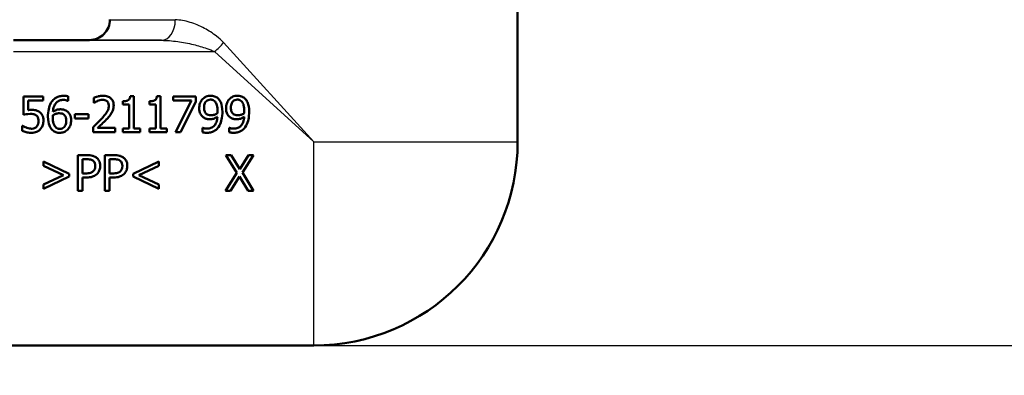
# Model space of a CAD drawing. Header units: millimetres. Extents: x 100 to 2000, y 93 to 2870.
# Tile 8 of 32: x 623 to 720, y 1449 to 1484. Entities that reach past the tile are written whole.
import ezdxf

# ---------------------------------------------------------------- set-up
doc = ezdxf.new("R2010")
doc.units = ezdxf.units.MM
doc.header["$LTSCALE"] = 10
for name, color, linetype, lineweight in [('Dimensions(ISO)', 7, 'Continuous', 25), ('Visible Edges(ISO)', 7, 'Continuous', 50), ('Visible Tangent Edges(ISO)', 7, 'Continuous', 25)]:
    doc.layers.add(name, color=color, linetype=linetype, lineweight=lineweight)
doc.styles.add('Text_3.5mm', font='arial.ttf', dxfattribs={"width": 0.9})
doc.dimstyles.new('KS-STANDARD', dxfattribs={"dimscale": 10, "dimtxt": 3.5, "dimasz": 2.5, "dimexe": 3.175, "dimexo": 0, "dimgap": 0.8, "dimtad": 1, "dimdec": 1, "dimrnd": 1e-08, "dimtxsty": 'Text_3.5mm', "dimcen": 0.09, "dimdle": 10, "dimclrd": 7, "dimclre": 7, "dimclrt": 7, "dimadec": 0, "dimazin": 2, "dimtfac": 0.714286, "dimtdec": 4, "dimtmove": 0, "dimatfit": 3, "dimfxl": 1, "dimtolj": 1, "dimlwd": 25, "dimlwe": 25, "dimarcsym": 0})

# ---------------------------------------------------------------- blocks, each defined once
blk = doc.blocks.new('*D7')
at = {"layer": 'Defpoints', "color": 0, "linetype": 'Continuous'}
for p in [(999.025, 1731.492), (1088.646, 1731.492), (652.26, 1451.8)]:
    blk.add_point(p, dxfattribs=at)
at = {"layer": 'Dimensions(ISO)', "color": 7, "linetype": 'Continuous', "lineweight": 25}
for p, q in [((999.025, 1731.492), (1120.396, 1731.492)), ((1088.646, 1476.8), (1088.646, 1706.492)), ((652.26, 1451.8), (1120.396, 1451.8))]:
    blk.add_line(p, q, dxfattribs=at)
at = {"layer": 'Dimensions(ISO)', "color": 7, "linetype": 'Continuous'}
for points in [[(1084.48, 1706.492), (1092.813, 1706.492), (1088.646, 1731.492)], [(1084.48, 1476.8), (1092.813, 1476.8), (1088.646, 1451.8)]]:
    blk.add_solid(points, dxfattribs=at)
at = {"layer": 'Dimensions(ISO)', "color": 7, "linetype": 'Continuous', "lineweight": 25, "insert": (1062.776, 1567.536), "char_height": 35, "attachment_point": 4, "rotation": 90, "style": 'Text_3.5mm'}
blk.add_mtext('\\A1;280', dxfattribs=at)
blk = doc.blocks.new('*D9')
at = {"layer": 'Defpoints', "color": 0, "linetype": 'Continuous'}
for p in [(652.26, 1451.8), (1088.646, 1451.8), (925.025, 861.492)]:
    blk.add_point(p, dxfattribs=at)
at = {"layer": 'Dimensions(ISO)', "color": 7, "linetype": 'Continuous', "lineweight": 25}
for p, q in [((652.26, 1451.8), (1120.396, 1451.8)), ((1088.646, 886.492), (1088.646, 1426.8)), ((925.025, 861.492), (1120.396, 861.492))]:
    blk.add_line(p, q, dxfattribs=at)
at = {"layer": 'Dimensions(ISO)', "color": 7, "linetype": 'Continuous'}
for points in [[(1084.48, 1426.8), (1092.813, 1426.8), (1088.646, 1451.8)], [(1084.48, 886.492), (1092.813, 886.492), (1088.646, 861.492)]]:
    blk.add_solid(points, dxfattribs=at)
at = {"layer": 'Dimensions(ISO)', "color": 7, "linetype": 'Continuous', "lineweight": 25, "insert": (1062.776, 1075.447), "char_height": 35, "attachment_point": 4, "rotation": 90, "style": 'Text_3.5mm'}
blk.add_mtext('\\A1;\\fArial|b0|i0;ca. 590', dxfattribs=at)

msp = doc.modelspace()

# ---------------------------------------------------------------- linework, layer by layer
at = {"layer": 'Visible Edges(ISO)'}
for p, q in [((672.26, 1471.8), (672.26, 1487.3)), ((630.26, 1481.8), (622.796, 1481.8)), ((625.717, 1476.26), (623.797, 1476.26)), ((623.797, 1474.456), (623.797, 1476.26)), ((625.717, 1476.26), (625.717, 1475.848)), ((628.151, 1476.277), (628.151, 1475.826)), ((630.689, 1475.624), (630.689, 1476.124)), ((634.604, 1476.271), (634.24, 1476.271)), ((634.604, 1476.271), (634.604, 1473.117)), ((637.23, 1476.271), (636.867, 1476.271)), ((637.23, 1476.271), (637.23, 1473.117)), ((640.693, 1476.26), (638.472, 1476.26)), ((638.472, 1475.848), (638.472, 1476.26)), ((640.693, 1476.26), (640.693, 1475.735)), ((624.248, 1475.848), (624.248, 1474.915)), ((624.248, 1475.848), (625.717, 1475.848)), ((628.131, 1475.826), (628.151, 1475.826)), ((630.689, 1475.624), (630.715, 1475.624)), ((633.517, 1475.463), (633.517, 1475.783)), ((633.517, 1475.463), (634.153, 1475.463)), ((634.153, 1473.117), (634.153, 1475.463)), ((636.144, 1475.463), (636.144, 1475.783)), ((636.144, 1475.463), (636.779, 1475.463)), ((636.779, 1473.117), (636.779, 1475.463)), ((638.472, 1475.848), (640.279, 1475.848)), ((638.679, 1472.76), (640.279, 1475.848)), ((640.693, 1475.735), (639.178, 1472.76)), ((630.151, 1474.504), (628.826, 1474.504)), ((628.826, 1474.079), (628.826, 1474.504)), ((628.826, 1474.079), (630.151, 1474.079)), ((630.151, 1474.504), (630.151, 1474.079)), ((623.687, 1473.381), (623.653, 1473.381)), ((623.653, 1472.885), (623.653, 1473.381)), ((630.616, 1472.76), (630.616, 1473.256)), ((632.774, 1473.165), (631.055, 1473.165)), ((632.774, 1473.165), (632.774, 1472.76)), ((634.153, 1473.117), (633.517, 1473.117)), ((633.517, 1472.76), (633.517, 1473.117)), ((635.225, 1473.117), (634.604, 1473.117)), ((635.225, 1473.117), (635.225, 1472.76)), ((636.144, 1472.76), (636.144, 1473.117)), ((636.779, 1473.117), (636.144, 1473.117)), ((637.851, 1473.117), (637.23, 1473.117)), ((637.851, 1473.117), (637.851, 1472.76)), ((641.351, 1473.191), (641.328, 1473.191)), ((641.328, 1472.74), (641.328, 1473.191)), ((643.977, 1473.191), (643.955, 1473.191)), ((643.955, 1472.74), (643.955, 1473.191)), ((630.616, 1472.76), (632.774, 1472.76)), ((633.517, 1472.76), (635.225, 1472.76)), ((636.144, 1472.76), (637.851, 1472.76)), ((638.679, 1472.76), (639.178, 1472.76)), ((629.101, 1466.997), (629.101, 1470.497)), ((629.98, 1470.497), (629.101, 1470.497)), ((631.756, 1466.997), (631.756, 1470.497)), ((632.635, 1470.497), (631.756, 1470.497)), ((644.159, 1470.497), (643.626, 1470.497)), ((644.706, 1468.75), (643.626, 1470.497)), ((644.159, 1470.497), (644.993, 1469.127)), ((644.993, 1469.127), (645.844, 1470.497)), ((646.346, 1470.497), (645.251, 1468.773)), ((646.346, 1470.497), (645.844, 1470.497)), ((625.749, 1469.873), (628.273, 1468.668)), ((625.749, 1469.456), (625.749, 1469.873)), ((627.706, 1468.529), (625.749, 1469.456)), ((629.566, 1470.094), (629.566, 1468.699)), ((629.566, 1470.094), (629.952, 1470.094)), ((632.221, 1470.094), (632.221, 1468.699)), ((632.221, 1470.094), (632.607, 1470.094)), ((634.53, 1468.668), (637.054, 1469.873)), ((637.054, 1469.456), (635.097, 1468.529)), ((637.054, 1469.873), (637.054, 1469.456)), ((625.749, 1467.598), (627.706, 1468.529)), ((628.273, 1468.387), (625.749, 1467.181)), ((628.273, 1468.668), (628.273, 1468.387)), ((629.884, 1468.699), (629.566, 1468.699)), ((629.566, 1468.302), (629.96, 1468.302)), ((629.566, 1468.302), (629.566, 1466.997)), ((632.539, 1468.699), (632.221, 1468.699)), ((632.221, 1468.302), (632.615, 1468.302)), ((632.221, 1468.302), (632.221, 1466.997)), ((634.53, 1468.387), (634.53, 1468.668)), ((637.054, 1467.181), (634.53, 1468.387)), ((635.097, 1468.529), (637.054, 1467.598)), ((643.592, 1466.997), (644.706, 1468.75)), ((644.962, 1468.393), (644.094, 1466.997)), ((645.813, 1466.997), (644.962, 1468.393)), ((645.251, 1468.773), (646.346, 1466.997)), ((625.749, 1467.181), (625.749, 1467.598)), ((637.054, 1467.598), (637.054, 1467.181)), ((629.101, 1466.997), (629.566, 1466.997)), ((631.756, 1466.997), (632.221, 1466.997)), ((643.592, 1466.997), (644.094, 1466.997)), ((645.813, 1466.997), (646.346, 1466.997)), ((652.26, 1451.8), (592.26, 1451.8))]:
    msp.add_line(p, q, dxfattribs=at)
msp.add_arc((652.26, 1471.8), 20, 270, 0, dxfattribs=at)
for points, knots in [([(630.26, 1481.8), (630.522, 1481.8), (630.783, 1481.852), (631.267, 1482.052), (631.489, 1482.2), (631.859, 1482.57), (632.007, 1482.792), (632.208, 1483.276), (632.26, 1483.538), (632.26, 1483.8)], [0, 0, 0, 0, 0.25, 0.25, 0.5, 0.5, 0.75, 0.75, 1, 1, 1, 1]), ([(627.754, 1476.325), (627.619, 1476.325), (627.485, 1476.312), (627.214, 1476.248), (627.102, 1476.201), (626.856, 1476.067), (626.724, 1475.958), (626.599, 1475.803), (626.583, 1475.782), (626.568, 1475.761)], [-0.121859, -0.121859, -0.121859, -0.121859, -0.0923358, -0.0923358, -0.0606307, -0.0606307, -0.0079483, -0.0079483, 0, 0, 0, 0]), ([(626.668, 1474.751), (626.684, 1474.933), (626.718, 1475.121), (626.832, 1475.409), (626.894, 1475.52), (627.036, 1475.681), (627.121, 1475.759), (627.348, 1475.874), (627.466, 1475.905), (627.623, 1475.918), (627.657, 1475.919), (627.691, 1475.919)], [-0.2261375, -0.2261375, -0.2261375, -0.2261375, -0.1438573, -0.1438573, -0.0868242, -0.0868242, -0.0473111, -0.0473111, -0.0102738, -0.0102738, 0, 0, 0, 0]), ([(627.691, 1475.919), (627.773, 1475.919), (627.853, 1475.911), (627.959, 1475.887), (628.047, 1475.866), (628.12, 1475.831), (628.126, 1475.829), (628.131, 1475.826)], [-0.09030072, -0.09030072, -0.09030072, -0.09030072, -0.02435862, -0.02435862, -0.00184309, -0.00184309, 0, 0, 0, 0]), ([(628.151, 1476.277), (628.051, 1476.31), (627.925, 1476.323), (627.772, 1476.325), (627.763, 1476.325), (627.754, 1476.325)], [-0.04587407, -0.04587407, -0.04587407, -0.04587407, -0.00276383, -0.00276383, 0, 0, 0, 0]), ([(631.586, 1476.333), (631.43, 1476.333), (631.275, 1476.31), (631.069, 1476.258), (630.876, 1476.208), (630.714, 1476.135), (630.701, 1476.129), (630.689, 1476.124)], [-0.1883725, -0.1883725, -0.1883725, -0.1883725, -0.0537403, -0.0537403, -0.0040254, -0.0040254, 0, 0, 0, 0]), ([(631.055, 1475.817), (631.189, 1475.873), (631.35, 1475.922), (631.532, 1475.928), (631.542, 1475.928), (631.552, 1475.928)], [-0.05456859, -0.05456859, -0.05456859, -0.05456859, -0.00300597, -0.00300597, 0, 0, 0, 0]), ([(631.552, 1475.928), (631.626, 1475.928), (631.7, 1475.919), (631.828, 1475.881), (631.895, 1475.853), (631.967, 1475.797), (631.973, 1475.792), (631.98, 1475.786)], [-0.05893987, -0.05893987, -0.05893987, -0.05893987, -0.02753921, -0.02753921, -0.00263272, -0.00263272, 0, 0, 0, 0]), ([(632.629, 1475.372), (632.629, 1475.497), (632.613, 1475.622), (632.534, 1475.845), (632.478, 1475.94), (632.35, 1476.082), (632.264, 1476.162), (631.995, 1476.289), (631.848, 1476.32), (631.662, 1476.332), (631.624, 1476.333), (631.586, 1476.333)], [-0.2377181, -0.2377181, -0.2377181, -0.2377181, -0.1656904, -0.1656904, -0.1012929, -0.1012929, -0.0559314, -0.0559314, -0.0114437, -0.0114437, 0, 0, 0, 0]), ([(634.24, 1476.271), (634.237, 1476.225), (634.23, 1476.178), (634.208, 1476.095), (634.194, 1476.057), (634.154, 1475.983), (634.128, 1475.948), (634.074, 1475.902), (634.033, 1475.87), (633.851, 1475.805), (633.726, 1475.789), (633.573, 1475.784), (633.545, 1475.783), (633.517, 1475.783)], [-0.2186096, -0.2186096, -0.2186096, -0.2186096, -0.1672954, -0.1672954, -0.1230376, -0.1230376, -0.0742428, -0.0742428, -0.0457669, -0.0457669, -0.0083915, -0.0083915, 0, 0, 0, 0]), ([(636.867, 1476.271), (636.863, 1476.225), (636.856, 1476.178), (636.834, 1476.095), (636.821, 1476.057), (636.781, 1475.983), (636.754, 1475.948), (636.701, 1475.902), (636.659, 1475.87), (636.477, 1475.805), (636.352, 1475.789), (636.2, 1475.784), (636.172, 1475.783), (636.144, 1475.783)], [-0.2186096, -0.2186096, -0.2186096, -0.2186096, -0.1672954, -0.1672954, -0.1230376, -0.1230376, -0.0742428, -0.0742428, -0.0457669, -0.0457669, -0.0083915, -0.0083915, 0, 0, 0, 0]), ([(641.354, 1476.002), (641.255, 1475.897), (641.179, 1475.776), (641.085, 1475.549), (641.035, 1475.4), (641.025, 1475.165), (641.025, 1475.144), (641.025, 1475.122)], [-0.1632949, -0.1632949, -0.1632949, -0.1632949, -0.0714031, -0.0714031, -0.0065556, -0.0065556, 0, 0, 0, 0]), ([(642.137, 1476.331), (642.063, 1476.331), (641.99, 1476.323), (641.83, 1476.29), (641.755, 1476.263), (641.585, 1476.192), (641.48, 1476.125), (641.377, 1476.026), (641.365, 1476.014), (641.354, 1476.002)], [-0.07458994, -0.07458994, -0.07458994, -0.07458994, -0.06057183, -0.06057183, -0.04330167, -0.04330167, -0.00516684, -0.00516684, 0, 0, 0, 0]), ([(641.501, 1475.142), (641.501, 1475.225), (641.507, 1475.309), (641.535, 1475.461), (641.554, 1475.53), (641.626, 1475.691), (641.678, 1475.751), (641.77, 1475.84), (641.828, 1475.878), (641.97, 1475.935), (642.051, 1475.948), (642.134, 1475.948)], [-0.08923958, -0.08923958, -0.08923958, -0.08923958, -0.07542981, -0.07542981, -0.06353858, -0.06353858, -0.04606333, -0.04606333, -0.02474481, -0.02474481, 0, 0, 0, 0]), ([(642.134, 1475.948), (642.18, 1475.948), (642.225, 1475.943), (642.304, 1475.927), (642.35, 1475.914), (642.463, 1475.858), (642.523, 1475.805), (642.574, 1475.749)], [-0.05785266, -0.05785266, -0.05785266, -0.05785266, -0.03806261, -0.03806261, -0.02296142, -0.02296142, 0, 0, 0, 0]), ([(642.914, 1476.016), (642.824, 1476.111), (642.718, 1476.186), (642.508, 1476.279), (642.377, 1476.322), (642.175, 1476.33), (642.156, 1476.331), (642.137, 1476.331)], [-0.1354117, -0.1354117, -0.1354117, -0.1354117, -0.0606341, -0.0606341, -0.0057084, -0.0057084, 0, 0, 0, 0]), ([(643.294, 1474.72), (643.294, 1475.182), (643.224, 1475.437), (643.119, 1475.723), (643.05, 1475.855), (642.943, 1475.984), (642.929, 1476), (642.914, 1476.016)], [-0.09943076, -0.09943076, -0.09943076, -0.09943076, -0.05116781, -0.05116781, -0.00649365, -0.00649365, 0, 0, 0, 0]), ([(643.98, 1476.002), (643.881, 1475.897), (643.806, 1475.776), (643.711, 1475.549), (643.661, 1475.4), (643.652, 1475.165), (643.651, 1475.144), (643.651, 1475.122)], [-0.1632949, -0.1632949, -0.1632949, -0.1632949, -0.0714031, -0.0714031, -0.0065556, -0.0065556, 0, 0, 0, 0]), ([(644.763, 1476.331), (644.69, 1476.331), (644.617, 1476.323), (644.456, 1476.29), (644.381, 1476.263), (644.212, 1476.192), (644.106, 1476.125), (644.004, 1476.026), (643.992, 1476.014), (643.98, 1476.002)], [-0.07458994, -0.07458994, -0.07458994, -0.07458994, -0.06057183, -0.06057183, -0.04330167, -0.04330167, -0.00516684, -0.00516684, 0, 0, 0, 0]), ([(644.128, 1475.142), (644.128, 1475.225), (644.134, 1475.309), (644.161, 1475.461), (644.181, 1475.53), (644.253, 1475.691), (644.304, 1475.751), (644.397, 1475.84), (644.455, 1475.878), (644.597, 1475.935), (644.678, 1475.948), (644.76, 1475.948)], [-0.08923958, -0.08923958, -0.08923958, -0.08923958, -0.07542981, -0.07542981, -0.06353858, -0.06353858, -0.04606333, -0.04606333, -0.02474481, -0.02474481, 0, 0, 0, 0]), ([(644.76, 1475.948), (644.806, 1475.948), (644.852, 1475.943), (644.931, 1475.927), (644.976, 1475.914), (645.089, 1475.858), (645.149, 1475.805), (645.2, 1475.749)], [-0.05785266, -0.05785266, -0.05785266, -0.05785266, -0.03806261, -0.03806261, -0.02296142, -0.02296142, 0, 0, 0, 0]), ([(645.54, 1476.016), (645.45, 1476.111), (645.344, 1476.186), (645.134, 1476.279), (645.003, 1476.322), (644.801, 1476.33), (644.782, 1476.331), (644.763, 1476.331)], [-0.1354117, -0.1354117, -0.1354117, -0.1354117, -0.0606341, -0.0606341, -0.0057084, -0.0057084, 0, 0, 0, 0]), ([(645.92, 1474.72), (645.92, 1475.182), (645.85, 1475.437), (645.745, 1475.723), (645.677, 1475.855), (645.569, 1475.984), (645.555, 1476), (645.54, 1476.016)], [-0.09943076, -0.09943076, -0.09943076, -0.09943076, -0.05116781, -0.05116781, -0.00649365, -0.00649365, 0, 0, 0, 0]), ([(624.566, 1474.935), (624.506, 1474.935), (624.401, 1474.934), (624.262, 1474.917), (624.255, 1474.916), (624.248, 1474.915)], [-0.04215518, -0.04215518, -0.04215518, -0.04215518, -0.00207856, -0.00207856, 0, 0, 0, 0]), ([(625.377, 1474.717), (625.277, 1474.794), (625.166, 1474.853), (624.975, 1474.904), (624.847, 1474.93), (624.609, 1474.935), (624.587, 1474.935), (624.566, 1474.935)], [-0.1880562, -0.1880562, -0.1880562, -0.1880562, -0.0715788, -0.0715788, -0.0064138, -0.0064138, 0, 0, 0, 0]), ([(626.568, 1475.761), (626.439, 1475.581), (626.35, 1475.379), (626.244, 1474.994), (626.195, 1474.748), (626.186, 1474.37), (626.185, 1474.334), (626.185, 1474.297)], [-0.2433538, -0.2433538, -0.2433538, -0.2433538, -0.1144129, -0.1144129, -0.0110884, -0.0110884, 0, 0, 0, 0]), ([(627.396, 1474.995), (627.272, 1474.995), (627.15, 1474.978), (626.987, 1474.923), (626.865, 1474.881), (626.695, 1474.769), (626.681, 1474.76), (626.668, 1474.751)], [-0.2072105, -0.2072105, -0.2072105, -0.2072105, -0.0613304, -0.0613304, -0.0049362, -0.0049362, 0, 0, 0, 0]), ([(628.074, 1474.788), (627.984, 1474.855), (627.881, 1474.916), (627.717, 1474.965), (627.613, 1474.99), (627.429, 1474.995), (627.413, 1474.995), (627.396, 1474.995)], [-0.1537255, -0.1537255, -0.1537255, -0.1537255, -0.0551129, -0.0551129, -0.004878, -0.004878, 0, 0, 0, 0]), ([(630.715, 1475.624), (630.757, 1475.654), (630.887, 1475.746), (631.039, 1475.811), (631.047, 1475.814), (631.055, 1475.817)], [-0.04971052, -0.04971052, -0.04971052, -0.04971052, -0.00258172, -0.00258172, 0, 0, 0, 0]), ([(632.153, 1475.346), (632.153, 1475.213), (632.128, 1475.084), (632.038, 1474.849), (631.973, 1474.728), (631.756, 1474.438), (631.653, 1474.315), (631.524, 1474.168), (631.492, 1474.133), (631.461, 1474.098)], [-0.1961236, -0.1961236, -0.1961236, -0.1961236, -0.12344, -0.12344, -0.0590313, -0.0590313, -0.0140954, -0.0140954, 0, 0, 0, 0]), ([(631.98, 1475.786), (632.006, 1475.764), (632.029, 1475.738), (632.07, 1475.682), (632.088, 1475.65), (632.123, 1475.571), (632.148, 1475.496), (632.153, 1475.37), (632.153, 1475.358), (632.153, 1475.346)], [-0.08621641, -0.08621641, -0.08621641, -0.08621641, -0.06288829, -0.06288829, -0.03848556, -0.03848556, -0.00356937, -0.00356937, 0, 0, 0, 0]), ([(632.448, 1474.671), (632.503, 1474.766), (632.544, 1474.866), (632.595, 1475.038), (632.624, 1475.153), (632.629, 1475.339), (632.629, 1475.355), (632.629, 1475.372)], [-0.136848, -0.136848, -0.136848, -0.136848, -0.0565604, -0.0565604, -0.0050353, -0.0050353, 0, 0, 0, 0]), ([(641.025, 1475.122), (641.025, 1475.018), (641.033, 1474.912), (641.076, 1474.7), (641.108, 1474.617), (641.195, 1474.442), (641.268, 1474.346), (641.375, 1474.253), (641.39, 1474.241), (641.405, 1474.229)], [-0.08551527, -0.08551527, -0.08551527, -0.08551527, -0.06485648, -0.06485648, -0.04270782, -0.04270782, -0.00575333, -0.00575333, 0, 0, 0, 0]), ([(641.74, 1474.532), (641.699, 1474.566), (641.663, 1474.603), (641.597, 1474.692), (641.574, 1474.738), (641.516, 1474.885), (641.501, 1475.014), (641.501, 1475.142)], [-0.06633894, -0.06633894, -0.06633894, -0.06633894, -0.05353257, -0.05353257, -0.03907186, -0.03907186, 0, 0, 0, 0]), ([(642.574, 1475.749), (642.615, 1475.706), (642.649, 1475.655), (642.718, 1475.524), (642.742, 1475.446), (642.807, 1475.225), (642.82, 1475.011), (642.82, 1474.825)], [-0.07952788, -0.07952788, -0.07952788, -0.07952788, -0.07014576, -0.07014576, -0.05643444, -0.05643444, 0, 0, 0, 0]), ([(643.651, 1475.122), (643.651, 1475.018), (643.66, 1474.912), (643.703, 1474.7), (643.735, 1474.617), (643.822, 1474.442), (643.895, 1474.346), (644.001, 1474.253), (644.016, 1474.241), (644.031, 1474.229)], [-0.08551527, -0.08551527, -0.08551527, -0.08551527, -0.06485648, -0.06485648, -0.04270782, -0.04270782, -0.00575333, -0.00575333, 0, 0, 0, 0]), ([(644.366, 1474.532), (644.326, 1474.566), (644.289, 1474.603), (644.223, 1474.692), (644.2, 1474.738), (644.142, 1474.885), (644.128, 1475.014), (644.128, 1475.142)], [-0.06633894, -0.06633894, -0.06633894, -0.06633894, -0.05353257, -0.05353257, -0.03907186, -0.03907186, 0, 0, 0, 0]), ([(645.2, 1475.749), (645.242, 1475.706), (645.276, 1475.655), (645.344, 1475.524), (645.369, 1475.446), (645.433, 1475.225), (645.447, 1475.011), (645.447, 1474.825)], [-0.07952788, -0.07952788, -0.07952788, -0.07952788, -0.07014576, -0.07014576, -0.05643444, -0.05643444, 0, 0, 0, 0]), ([(623.797, 1474.456), (623.877, 1474.473), (624.135, 1474.535), (624.458, 1474.541), (624.474, 1474.541), (624.489, 1474.541)], [-0.09699156, -0.09699156, -0.09699156, -0.09699156, -0.00469267, -0.00469267, 0, 0, 0, 0]), ([(624.489, 1474.541), (624.672, 1474.541), (624.794, 1474.512), (624.921, 1474.472), (624.983, 1474.442), (625.046, 1474.393), (625.054, 1474.386), (625.062, 1474.379)], [-0.04331176, -0.04331176, -0.04331176, -0.04331176, -0.024026, -0.024026, -0.00324883, -0.00324883, 0, 0, 0, 0]), ([(625.062, 1474.379), (625.092, 1474.355), (625.119, 1474.327), (625.167, 1474.265), (625.187, 1474.231), (625.224, 1474.15), (625.255, 1474.068), (625.26, 1473.904), (625.261, 1473.889), (625.261, 1473.874)], [-0.1192464, -0.1192464, -0.1192464, -0.1192464, -0.0845542, -0.0845542, -0.0493335, -0.0493335, -0.0044957, -0.0044957, 0, 0, 0, 0]), ([(625.737, 1473.872), (625.737, 1473.973), (625.73, 1474.078), (625.688, 1474.29), (625.656, 1474.364), (625.577, 1474.519), (625.507, 1474.609), (625.405, 1474.695), (625.391, 1474.706), (625.377, 1474.717)], [-0.07311362, -0.07311362, -0.07311362, -0.07311362, -0.05775319, -0.05775319, -0.04036659, -0.04036659, -0.00526026, -0.00526026, 0, 0, 0, 0]), ([(626.185, 1474.297), (626.185, 1473.857), (626.254, 1473.592), (626.37, 1473.287), (626.437, 1473.161), (626.542, 1473.036), (626.556, 1473.019), (626.571, 1473.004)], [-0.1046141, -0.1046141, -0.1046141, -0.1046141, -0.0489088, -0.0489088, -0.0065158, -0.0065158, 0, 0, 0, 0]), ([(626.659, 1474.192), (626.659, 1474.261), (626.661, 1474.303), (626.664, 1474.347), (626.666, 1474.38), (626.668, 1474.413)], [-0.01331462, -0.01331462, -0.01331462, -0.01331462, -0.01002211, -0.01002211, 0, 0, 0, 0]), ([(626.909, 1473.267), (626.869, 1473.31), (626.837, 1473.359), (626.771, 1473.485), (626.744, 1473.563), (626.675, 1473.78), (626.659, 1473.993), (626.659, 1474.192)], [-0.08527946, -0.08527946, -0.08527946, -0.08527946, -0.07503755, -0.07503755, -0.06001988, -0.06001988, 0, 0, 0, 0]), ([(626.668, 1474.413), (626.799, 1474.495), (626.905, 1474.535), (627.076, 1474.59), (627.183, 1474.606), (627.292, 1474.606)], [-0.05393251, -0.05393251, -0.05393251, -0.05393251, -0.0327003, -0.0327003, 0, 0, 0, 0]), ([(627.292, 1474.606), (627.404, 1474.606), (627.503, 1474.591), (627.629, 1474.556), (627.687, 1474.526), (627.74, 1474.484)], [-0.03928397, -0.03928397, -0.03928397, -0.03928397, -0.02010422, -0.02010422, 0, 0, 0, 0]), ([(627.74, 1474.484), (627.78, 1474.451), (627.816, 1474.413), (627.884, 1474.321), (627.907, 1474.273), (627.965, 1474.124), (627.978, 1473.994), (627.978, 1473.874)], [-0.05818832, -0.05818832, -0.05818832, -0.05818832, -0.04816259, -0.04816259, -0.0362238, -0.0362238, 0, 0, 0, 0]), ([(628.454, 1473.894), (628.454, 1474), (628.446, 1474.107), (628.405, 1474.303), (628.376, 1474.394), (628.28, 1474.584), (628.209, 1474.675), (628.105, 1474.764), (628.09, 1474.776), (628.074, 1474.788)], [-0.1020359, -0.1020359, -0.1020359, -0.1020359, -0.0698908, -0.0698908, -0.0413741, -0.0413741, -0.0058411, -0.0058411, 0, 0, 0, 0]), ([(631.461, 1474.098), (631.325, 1473.949), (631.1, 1473.713), (630.653, 1473.292), (630.635, 1473.274), (630.616, 1473.256)], [-0.1842861, -0.1842861, -0.1842861, -0.1842861, -0.0077832, -0.0077832, 0, 0, 0, 0]), ([(631.055, 1473.165), (631.252, 1473.349), (631.638, 1473.707), (631.944, 1474.033), (631.962, 1474.053), (631.98, 1474.073)], [-0.1346697, -0.1346697, -0.1346697, -0.1346697, -0.0080826, -0.0080826, 0, 0, 0, 0]), ([(631.98, 1474.073), (632.287, 1474.399), (632.406, 1474.6), (632.434, 1474.646), (632.441, 1474.659), (632.448, 1474.671)], [-0.0164072, -0.0164072, -0.0164072, -0.0164072, -0.00431766, -0.00431766, 0, 0, 0, 0]), ([(641.405, 1474.229), (641.496, 1474.16), (641.597, 1474.102), (641.759, 1474.055), (641.868, 1474.027), (642.049, 1474.022), (642.064, 1474.022), (642.08, 1474.022)], [-0.1597801, -0.1597801, -0.1597801, -0.1597801, -0.0542742, -0.0542742, -0.0046611, -0.0046611, 0, 0, 0, 0]), ([(642.185, 1474.41), (642.073, 1474.41), (641.974, 1474.424), (641.845, 1474.462), (641.789, 1474.492), (641.74, 1474.532)], [-0.04041363, -0.04041363, -0.04041363, -0.04041363, -0.01928845, -0.01928845, 0, 0, 0, 0]), ([(642.809, 1474.266), (642.797, 1474.087), (642.767, 1473.904), (642.658, 1473.614), (642.596, 1473.5), (642.456, 1473.339), (642.375, 1473.261), (642.145, 1473.143), (642.023, 1473.113), (641.861, 1473.099), (641.824, 1473.097), (641.788, 1473.097)], [-0.2370826, -0.2370826, -0.2370826, -0.2370826, -0.1509753, -0.1509753, -0.0886516, -0.0886516, -0.0488112, -0.0488112, -0.0109792, -0.0109792, 0, 0, 0, 0]), ([(642.08, 1474.022), (642.199, 1474.022), (642.317, 1474.037), (642.547, 1474.11), (642.66, 1474.169), (642.779, 1474.246), (642.794, 1474.256), (642.809, 1474.266)], [-0.07829416, -0.07829416, -0.07829416, -0.07829416, -0.04236211, -0.04236211, -0.00545727, -0.00545727, 0, 0, 0, 0]), ([(642.812, 1474.603), (642.7, 1474.528), (642.586, 1474.486), (642.404, 1474.431), (642.294, 1474.41), (642.185, 1474.41)], [-0.05706599, -0.05706599, -0.05706599, -0.05706599, -0.03277653, -0.03277653, 0, 0, 0, 0]), ([(642.82, 1474.825), (642.82, 1474.757), (642.819, 1474.723), (642.816, 1474.667), (642.814, 1474.632), (642.812, 1474.603)], [-0.01684395, -0.01684395, -0.01684395, -0.01684395, -0.00857265, -0.00857265, 0, 0, 0, 0]), ([(642.908, 1473.25), (643.039, 1473.429), (643.126, 1473.638), (643.227, 1474.01), (643.283, 1474.266), (643.293, 1474.65), (643.294, 1474.685), (643.294, 1474.72)], [-0.2566702, -0.2566702, -0.2566702, -0.2566702, -0.1161737, -0.1161737, -0.0105906, -0.0105906, 0, 0, 0, 0]), ([(644.031, 1474.229), (644.123, 1474.16), (644.224, 1474.102), (644.385, 1474.055), (644.495, 1474.027), (644.675, 1474.022), (644.691, 1474.022), (644.706, 1474.022)], [-0.1597801, -0.1597801, -0.1597801, -0.1597801, -0.0542742, -0.0542742, -0.0046611, -0.0046611, 0, 0, 0, 0]), ([(644.811, 1474.41), (644.699, 1474.41), (644.6, 1474.424), (644.471, 1474.462), (644.416, 1474.492), (644.366, 1474.532)], [-0.04041363, -0.04041363, -0.04041363, -0.04041363, -0.01928845, -0.01928845, 0, 0, 0, 0]), ([(645.435, 1474.266), (645.424, 1474.087), (645.393, 1473.904), (645.285, 1473.614), (645.222, 1473.5), (645.083, 1473.339), (645.002, 1473.261), (644.771, 1473.143), (644.65, 1473.113), (644.488, 1473.099), (644.451, 1473.097), (644.414, 1473.097)], [-0.2370826, -0.2370826, -0.2370826, -0.2370826, -0.1509753, -0.1509753, -0.0886516, -0.0886516, -0.0488112, -0.0488112, -0.0109792, -0.0109792, 0, 0, 0, 0]), ([(644.706, 1474.022), (644.826, 1474.022), (644.944, 1474.037), (645.174, 1474.11), (645.287, 1474.169), (645.405, 1474.246), (645.42, 1474.256), (645.435, 1474.266)], [-0.07829416, -0.07829416, -0.07829416, -0.07829416, -0.04236211, -0.04236211, -0.00545727, -0.00545727, 0, 0, 0, 0]), ([(645.438, 1474.603), (645.326, 1474.528), (645.212, 1474.486), (645.03, 1474.431), (644.921, 1474.41), (644.811, 1474.41)], [-0.05706599, -0.05706599, -0.05706599, -0.05706599, -0.03277653, -0.03277653, 0, 0, 0, 0]), ([(645.447, 1474.825), (645.447, 1474.757), (645.445, 1474.723), (645.442, 1474.667), (645.441, 1474.632), (645.438, 1474.603)], [-0.01684395, -0.01684395, -0.01684395, -0.01684395, -0.00857265, -0.00857265, 0, 0, 0, 0]), ([(645.535, 1473.25), (645.666, 1473.429), (645.752, 1473.638), (645.854, 1474.01), (645.909, 1474.266), (645.92, 1474.65), (645.92, 1474.685), (645.92, 1474.72)], [-0.2566702, -0.2566702, -0.2566702, -0.2566702, -0.1161737, -0.1161737, -0.0105906, -0.0105906, 0, 0, 0, 0]), ([(624.064, 1473.194), (623.869, 1473.266), (623.752, 1473.336), (623.696, 1473.374), (623.691, 1473.377), (623.687, 1473.381)], [-0.02040495, -0.02040495, -0.02040495, -0.02040495, -0.00170497, -0.00170497, 0, 0, 0, 0]), ([(624.577, 1473.092), (624.444, 1473.092), (624.317, 1473.108), (624.086, 1473.186), (624.075, 1473.19), (624.064, 1473.194)], [-0.07316205, -0.07316205, -0.07316205, -0.07316205, -0.00356091, -0.00356091, 0, 0, 0, 0]), ([(624.569, 1472.686), (624.657, 1472.686), (624.745, 1472.693), (624.942, 1472.731), (625.022, 1472.762), (625.188, 1472.832), (625.297, 1472.901), (625.404, 1473.004), (625.416, 1473.016), (625.428, 1473.029)], [-0.07142725, -0.07142725, -0.07142725, -0.07142725, -0.05951117, -0.05951117, -0.04436095, -0.04436095, -0.00532455, -0.00532455, 0, 0, 0, 0]), ([(625.082, 1473.304), (625.053, 1473.27), (625.02, 1473.24), (624.948, 1473.188), (624.909, 1473.166), (624.824, 1473.13), (624.734, 1473.098), (624.6, 1473.092), (624.589, 1473.092), (624.577, 1473.092)], [-0.1078797, -0.1078797, -0.1078797, -0.1078797, -0.0737476, -0.0737476, -0.0401815, -0.0401815, -0.0034657, -0.0034657, 0, 0, 0, 0]), ([(625.261, 1473.874), (625.261, 1473.775), (625.251, 1473.672), (625.204, 1473.506), (625.168, 1473.417), (625.096, 1473.322), (625.089, 1473.313), (625.082, 1473.304)], [-0.07960927, -0.07960927, -0.07960927, -0.07960927, -0.03582941, -0.03582941, -0.00336004, -0.00336004, 0, 0, 0, 0]), ([(625.428, 1473.029), (625.523, 1473.131), (625.595, 1473.248), (625.686, 1473.477), (625.728, 1473.62), (625.737, 1473.831), (625.737, 1473.851), (625.737, 1473.872)], [-0.1378025, -0.1378025, -0.1378025, -0.1378025, -0.0636187, -0.0636187, -0.006147, -0.006147, 0, 0, 0, 0]), ([(626.571, 1473.004), (626.616, 1472.955), (626.666, 1472.911), (626.773, 1472.834), (626.829, 1472.802), (626.975, 1472.738), (627.104, 1472.695), (627.304, 1472.686), (627.324, 1472.686), (627.343, 1472.686)], [-0.136487, -0.136487, -0.136487, -0.136487, -0.0979882, -0.0979882, -0.0601742, -0.0601742, -0.0057176, -0.0057176, 0, 0, 0, 0]), ([(627.345, 1473.069), (627.301, 1473.069), (627.256, 1473.073), (627.181, 1473.09), (627.135, 1473.102), (627.02, 1473.159), (626.96, 1473.21), (626.909, 1473.267)], [-0.05922204, -0.05922204, -0.05922204, -0.05922204, -0.03836278, -0.03836278, -0.02303954, -0.02303954, 0, 0, 0, 0]), ([(627.343, 1472.686), (627.482, 1472.686), (627.619, 1472.708), (627.849, 1472.799), (627.968, 1472.864), (628.1, 1472.989), (628.113, 1473.002), (628.125, 1473.015)], [-0.1186576, -0.1186576, -0.1186576, -0.1186576, -0.0545849, -0.0545849, -0.0054735, -0.0054735, 0, 0, 0, 0]), ([(627.978, 1473.874), (627.978, 1473.719), (627.958, 1473.565), (627.875, 1473.368), (627.835, 1473.298), (627.716, 1473.181), (627.657, 1473.142), (627.512, 1473.082), (627.429, 1473.069), (627.345, 1473.069)], [-0.130915, -0.130915, -0.130915, -0.130915, -0.0750265, -0.0750265, -0.0469881, -0.0469881, -0.0251507, -0.0251507, 0, 0, 0, 0]), ([(628.125, 1473.015), (628.225, 1473.117), (628.299, 1473.238), (628.395, 1473.467), (628.444, 1473.619), (628.454, 1473.851), (628.454, 1473.872), (628.454, 1473.894)], [-0.154702, -0.154702, -0.154702, -0.154702, -0.0700565, -0.0700565, -0.0065588, -0.0065588, 0, 0, 0, 0]), ([(641.788, 1473.097), (641.704, 1473.097), (641.621, 1473.107), (641.499, 1473.135), (641.422, 1473.155), (641.361, 1473.185), (641.356, 1473.188), (641.351, 1473.191)], [-0.05848431, -0.05848431, -0.05848431, -0.05848431, -0.02044611, -0.02044611, -0.00176082, -0.00176082, 0, 0, 0, 0]), ([(641.725, 1472.692), (641.858, 1472.692), (641.992, 1472.703), (642.277, 1472.764), (642.382, 1472.813), (642.606, 1472.932), (642.743, 1473.046), (642.875, 1473.207), (642.892, 1473.228), (642.908, 1473.25)], [-0.1028327, -0.1028327, -0.1028327, -0.1028327, -0.0845661, -0.0845661, -0.0625615, -0.0625615, -0.0082335, -0.0082335, 0, 0, 0, 0]), ([(644.414, 1473.097), (644.33, 1473.097), (644.248, 1473.107), (644.126, 1473.135), (644.049, 1473.155), (643.988, 1473.185), (643.983, 1473.188), (643.977, 1473.191)], [-0.05848431, -0.05848431, -0.05848431, -0.05848431, -0.02044611, -0.02044611, -0.00176082, -0.00176082, 0, 0, 0, 0]), ([(644.352, 1472.692), (644.484, 1472.692), (644.618, 1472.703), (644.904, 1472.764), (645.008, 1472.813), (645.233, 1472.932), (645.369, 1473.046), (645.501, 1473.207), (645.518, 1473.228), (645.535, 1473.25)], [-0.1028327, -0.1028327, -0.1028327, -0.1028327, -0.0845661, -0.0845661, -0.0625615, -0.0625615, -0.0082335, -0.0082335, 0, 0, 0, 0]), ([(623.653, 1472.885), (623.776, 1472.824), (623.912, 1472.78), (624.151, 1472.723), (624.309, 1472.692), (624.528, 1472.686), (624.548, 1472.686), (624.569, 1472.686)], [-0.1411912, -0.1411912, -0.1411912, -0.1411912, -0.0657196, -0.0657196, -0.0061184, -0.0061184, 0, 0, 0, 0]), ([(641.328, 1472.74), (641.447, 1472.703), (641.584, 1472.693), (641.71, 1472.692), (641.718, 1472.692), (641.725, 1472.692)], [-0.03772107, -0.03772107, -0.03772107, -0.03772107, -0.00231628, -0.00231628, 0, 0, 0, 0]), ([(643.955, 1472.74), (644.073, 1472.703), (644.211, 1472.693), (644.336, 1472.692), (644.344, 1472.692), (644.352, 1472.692)], [-0.03772107, -0.03772107, -0.03772107, -0.03772107, -0.00231628, -0.00231628, 0, 0, 0, 0]), ([(630.896, 1470.279), (630.787, 1470.355), (630.666, 1470.407), (630.385, 1470.478), (630.213, 1470.493), (630.03, 1470.497), (630.005, 1470.497), (629.98, 1470.497)], [-0.09475066, -0.09475066, -0.09475066, -0.09475066, -0.05478968, -0.05478968, -0.00750564, -0.00750564, 0, 0, 0, 0]), ([(631.313, 1469.442), (631.313, 1469.537), (631.305, 1469.634), (631.256, 1469.837), (631.219, 1469.913), (631.126, 1470.074), (631.044, 1470.167), (630.928, 1470.257), (630.912, 1470.268), (630.896, 1470.279)], [-0.07638568, -0.07638568, -0.07638568, -0.07638568, -0.06156906, -0.06156906, -0.04402858, -0.04402858, -0.00576634, -0.00576634, 0, 0, 0, 0]), ([(633.551, 1470.279), (633.442, 1470.355), (633.321, 1470.407), (633.04, 1470.478), (632.868, 1470.493), (632.685, 1470.497), (632.66, 1470.497), (632.635, 1470.497)], [-0.09475066, -0.09475066, -0.09475066, -0.09475066, -0.05478968, -0.05478968, -0.00750564, -0.00750564, 0, 0, 0, 0]), ([(633.968, 1469.442), (633.968, 1469.537), (633.959, 1469.634), (633.911, 1469.837), (633.873, 1469.913), (633.781, 1470.074), (633.699, 1470.167), (633.583, 1470.257), (633.567, 1470.268), (633.551, 1470.279)], [-0.07638568, -0.07638568, -0.07638568, -0.07638568, -0.06156906, -0.06156906, -0.04402858, -0.04402858, -0.00576634, -0.00576634, 0, 0, 0, 0]), ([(629.952, 1470.094), (630.056, 1470.094), (630.215, 1470.089), (630.428, 1470.039), (630.506, 1470.008), (630.576, 1469.961)], [-0.06565771, -0.06565771, -0.06565771, -0.06565771, -0.02536731, -0.02536731, 0, 0, 0, 0]), ([(630.576, 1469.961), (630.621, 1469.931), (630.661, 1469.895), (630.73, 1469.812), (630.757, 1469.767), (630.815, 1469.626), (630.828, 1469.526), (630.828, 1469.428)], [-0.06230016, -0.06230016, -0.06230016, -0.06230016, -0.04595376, -0.04595376, -0.02979779, -0.02979779, 0, 0, 0, 0]), ([(630.828, 1469.428), (630.828, 1469.291), (630.806, 1469.195), (630.743, 1469.042), (630.692, 1468.971), (630.63, 1468.909)], [-0.05009276, -0.05009276, -0.05009276, -0.05009276, -0.02647488, -0.02647488, 0, 0, 0, 0]), ([(631.007, 1468.665), (631.101, 1468.757), (631.171, 1468.865), (631.261, 1469.078), (631.304, 1469.212), (631.313, 1469.405), (631.313, 1469.424), (631.313, 1469.442)], [-0.128003, -0.128003, -0.128003, -0.128003, -0.0585988, -0.0585988, -0.0055436, -0.0055436, 0, 0, 0, 0]), ([(632.607, 1470.094), (632.71, 1470.094), (632.869, 1470.089), (633.082, 1470.039), (633.16, 1470.008), (633.231, 1469.961)], [-0.06565771, -0.06565771, -0.06565771, -0.06565771, -0.02536731, -0.02536731, 0, 0, 0, 0]), ([(633.231, 1469.961), (633.276, 1469.931), (633.316, 1469.895), (633.385, 1469.812), (633.411, 1469.767), (633.469, 1469.626), (633.483, 1469.526), (633.483, 1469.428)], [-0.06230016, -0.06230016, -0.06230016, -0.06230016, -0.04595376, -0.04595376, -0.02979779, -0.02979779, 0, 0, 0, 0]), ([(633.483, 1469.428), (633.483, 1469.291), (633.46, 1469.195), (633.397, 1469.042), (633.347, 1468.971), (633.285, 1468.909)], [-0.05009276, -0.05009276, -0.05009276, -0.05009276, -0.02647488, -0.02647488, 0, 0, 0, 0]), ([(633.662, 1468.665), (633.756, 1468.757), (633.826, 1468.865), (633.916, 1469.078), (633.959, 1469.212), (633.968, 1469.405), (633.968, 1469.424), (633.968, 1469.442)], [-0.128003, -0.128003, -0.128003, -0.128003, -0.0585988, -0.0585988, -0.0055436, -0.0055436, 0, 0, 0, 0]), ([(630.63, 1468.909), (630.592, 1468.869), (630.549, 1468.835), (630.435, 1468.77), (630.374, 1468.753), (630.208, 1468.709), (630.043, 1468.699), (629.884, 1468.699)], [-0.06786924, -0.06786924, -0.06786924, -0.06786924, -0.05942834, -0.05942834, -0.04781145, -0.04781145, 0, 0, 0, 0]), ([(629.96, 1468.302), (630.171, 1468.302), (630.38, 1468.323), (630.653, 1468.419), (630.807, 1468.485), (630.977, 1468.636), (630.992, 1468.65), (631.007, 1468.665)], [-0.1867001, -0.1867001, -0.1867001, -0.1867001, -0.0688379, -0.0688379, -0.0061991, -0.0061991, 0, 0, 0, 0]), ([(633.285, 1468.909), (633.247, 1468.869), (633.204, 1468.835), (633.09, 1468.77), (633.029, 1468.753), (632.863, 1468.709), (632.698, 1468.699), (632.539, 1468.699)], [-0.06786924, -0.06786924, -0.06786924, -0.06786924, -0.05942834, -0.05942834, -0.04781145, -0.04781145, 0, 0, 0, 0]), ([(632.615, 1468.302), (632.826, 1468.302), (633.035, 1468.323), (633.308, 1468.419), (633.462, 1468.485), (633.632, 1468.636), (633.647, 1468.65), (633.662, 1468.665)], [-0.1867001, -0.1867001, -0.1867001, -0.1867001, -0.0688379, -0.0688379, -0.0061991, -0.0061991, 0, 0, 0, 0])]:
    msp.add_open_spline(points, degree=3, knots=knots, dxfattribs=at)
at = {"layer": 'Visible Tangent Edges(ISO)'}
for p, q in [((637.316, 1481.771), (622.788, 1481.771)), ((643.402, 1481.543), (652.26, 1471.8)), ((622.788, 1480.657), (642.516, 1480.657)), ((652.26, 1471.8), (642.516, 1480.657)), ((652.26, 1451.8), (652.26, 1471.8)), ((652.26, 1471.8), (672.26, 1471.8))]:
    msp.add_line(p, q, dxfattribs=at)
for centre, major_axis, ratio, start_param, end_param in [((652.26, 1483.8), (-20, 0), 0.00192, 0, 0.824022), ((637.316, 1483.771), (-0.003, -2), 0.679275, 0.002378, 1.571894), ((652.26, 1481.8), (22, 0), 0.001745, 3.141751, 3.965615), ((642.516, 1481.543), (-1.414, -1.414), 0.32975, 1.252275, 1.889318)]:
    msp.add_ellipse(centre, major_axis=major_axis, ratio=ratio, start_param=start_param, end_param=end_param, dxfattribs=at)
for points, knots in [([(643.402, 1481.543), (643.189, 1481.778), (642.958, 1481.985), (642.342, 1482.475), (641.945, 1482.728), (641.072, 1483.196), (640.594, 1483.396), (639.628, 1483.686), (639.141, 1483.771), (638.674, 1483.771)], [0, 0, 0, 0, 0.1054556, 0.1054556, 0.2741845, 0.2741845, 0.4745775, 0.4745775, 0.6844486, 0.6844486, 0.6844486, 0.6844486]), ([(637.316, 1481.771), (637.829, 1481.771), (638.365, 1481.729), (639.427, 1481.584), (639.953, 1481.484), (640.914, 1481.249), (641.35, 1481.123), (642.028, 1480.878), (642.282, 1480.774), (642.516, 1480.657)], [-0.6844486, -0.6844486, -0.6844486, -0.6844486, -0.4745775, -0.4745775, -0.2741845, -0.2741845, -0.1054556, -0.1054556, 0, 0, 0, 0])]:
    msp.add_open_spline(points, degree=3, knots=knots, dxfattribs=at)

# ---------------------------------------------------------------- dimensions: what is measured, and where the dimension line sits
at = {"layer": 'Dimensions(ISO)', "color": 7, "linetype": 'Continuous', "lineweight": 25}
dim = msp.add_linear_dim(base=(1088.646, 1731.492), p1=(652.26, 1451.8), p2=(999.025, 1731.492), angle=90, dimstyle='KS-STANDARD', override={"dimgap": 0.8, "dimdec": 0, "dimtol": 0, "dimlim": 0, "dimtp": 0, "dimtm": 0, "dimtdec": 4, "dimtofl": 0, "dimatfit": 1}, dxfattribs=at)
dim.commit()
dim.dimension.update_dxf_attribs({"geometry": '*D7', "text_midpoint": (1088.646, 1602.55), "dimtype": 160})
dim = msp.add_linear_dim(base=(1088.646, 1451.8), p1=(925.025, 861.492), p2=(652.26, 1451.8), angle=90, text='\\fArial|b0|i0;ca. <>', dimstyle='KS-STANDARD', override={"dimgap": 0.8, "dimdec": 0, "dimtol": 0, "dimlim": 0, "dimtp": 0, "dimtm": 0, "dimtdec": 4, "dimtofl": 0, "dimatfit": 1}, dxfattribs=at)
dim.commit()
dim.dimension.update_dxf_attribs({"geometry": '*D9', "text_midpoint": (1088.646, 1145.709), "dimtype": 160})

doc.saveas('drawing.dxf')
